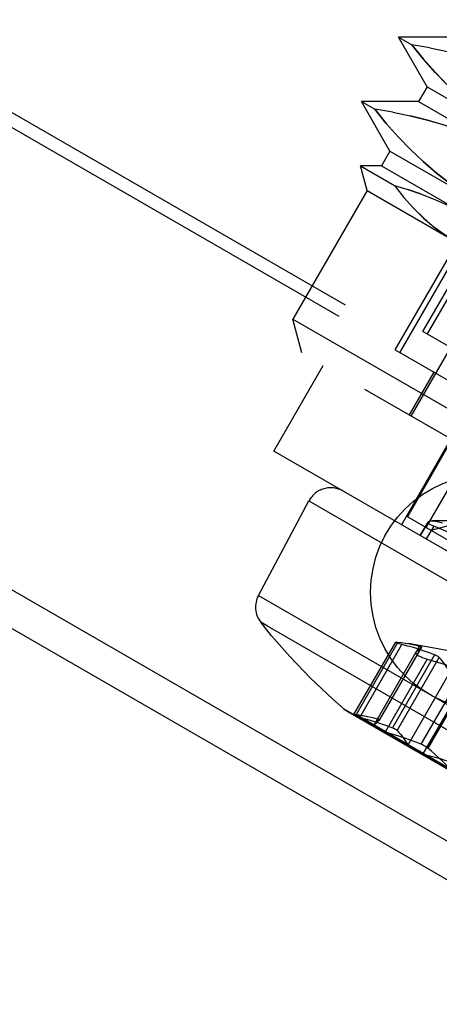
# Model space of a CAD drawing. Header units: inches. Extents: x 0 to 82.5, y 0 to 53.4.
# Tile 7 of 128: x 15.618 to 15.951, y 25.847 to 26.63. Entities that reach past the tile are written whole.
import ezdxf

# ---------------------------------------------------------------- set-up
doc = ezdxf.new("R2010")
doc.units = ezdxf.units.IN
doc.header["$LTSCALE"] = 4.538835
doc.header["$MEASUREMENT"] = 0
doc.linetypes.add('HIDDEN', pattern=[0.2, 0.1, -0.1])
doc.layers.get('0').update_dxf_attribs({"linetype": 'CONTINUOUS'})
doc.layers.add('DEFAULT_2', color=8, linetype='HIDDEN')
doc.layers.add('DOOR_ASSEMBLY', color=7, linetype='CONTINUOUS')

msp = doc.modelspace()

# ---------------------------------------------------------------- linework, layer by layer
at = {"color": 3, "linetype": 'Continuous'}
msp.add_line((3.47769, 33.15091), (16.65029, 25.5457), dxfattribs=at)
at = {"layer": 'DEFAULT_2', "color": 8, "linetype": 'HIDDEN'}
for p, q in [((3.69102, 33.43832), (16.79254, 25.87416)), ((3.68581, 33.4293), (16.78733, 25.86514))]:
    msp.add_line(p, q, dxfattribs=at)
at = {"layer": 'DOOR_ASSEMBLY', "color": 3, "linetype": 'Continuous'}
msp.add_line((3.25255, 33.31163), (16.90111, 25.43163), dxfattribs=at)
at = {"layer": 'DOOR_ASSEMBLY', "color": 8, "linetype": 'HIDDEN'}
for p, q in [((15.96414, 26.61592), (15.91868, 26.61592)), ((15.91868, 26.61592), (15.9293, 26.60979)), ((15.94141, 26.57655), (15.91868, 26.61592)), ((15.94362, 26.60744), (15.9293, 26.60979)), ((15.94361, 26.60744), (15.95762, 26.60456)), ((15.94141, 26.57655), (15.93461, 26.56478)), ((15.94141, 26.57655), (16.41874, 26.30096)), ((15.93461, 26.56478), (15.88915, 26.56478)), ((15.88915, 26.56478), (15.89977, 26.55865)), ((15.91188, 26.52541), (15.88915, 26.56478)), ((15.91409, 26.55629), (15.89977, 26.55865)), ((15.93461, 26.56478), (16.41195, 26.28919)), ((15.93814, 26.38193), (16.04247, 26.56263)), ((16.04585, 26.56068), (15.94152, 26.37998)), ((15.91408, 26.55629), (15.92809, 26.55342)), ((15.91188, 26.52541), (15.90508, 26.51364)), ((15.91188, 26.52541), (16.38921, 26.24982)), ((16.0082, 26.51878), (15.91962, 26.36535)), ((15.90508, 26.51364), (15.88844, 26.51364)), ((15.88844, 26.51364), (15.91554, 26.49799)), ((15.89372, 26.49395), (15.88844, 26.51364)), ((15.90508, 26.51364), (16.38242, 26.23805)), ((15.9161, 26.36738), (15.99498, 26.50399)), ((15.91554, 26.49799), (15.92291, 26.48855)), ((15.93625, 26.49131), (15.926, 26.49485)), ((15.89372, 26.49395), (15.83466, 26.39167)), ((15.89372, 26.49395), (16.37105, 26.21836)), ((15.93055, 26.47992), (15.92289, 26.48858)), ((15.93625, 26.49131), (15.94633, 26.48738)), ((15.83466, 26.39167), (16.312, 26.11608)), ((15.84187, 26.36478), (15.83466, 26.39167)), ((15.96426, 26.36685), (15.93814, 26.38193)), ((16.28511, 26.10887), (15.84187, 26.36478)), ((15.9161, 26.36738), (16.25024, 26.17446)), ((15.92881, 26.31458), (15.96031, 26.36913)), ((15.81954, 26.28674), (15.85891, 26.35493)), ((15.94679, 26.34966), (15.9271, 26.31556)), ((15.96035, 26.29637), (15.92098, 26.22818)), ((15.9612, 26.29588), (15.92577, 26.23451)), ((16.17356, 26.08235), (15.81954, 26.28674)), ((15.97588, 26.28741), (15.94044, 26.22603)), ((15.80734, 26.17197), (15.84747, 26.24713)), ((15.84747, 26.24713), (16.18043, 26.0549)), ((16.13034, 26.1164), (15.92577, 26.23451)), ((15.94219, 26.23022), (15.93582, 26.21961)), ((15.93583, 26.21961), (15.94226, 26.2303)), ((15.94226, 26.2303), (15.94219, 26.23022)), ((15.96603, 26.22944), (15.94452, 26.22368)), ((15.9671, 26.23129), (15.9454, 26.23129)), ((15.94672, 26.22709), (15.94056, 26.21688)), ((15.80734, 26.17197), (16.13539, 25.98257)), ((15.8092, 26.15057), (16.11593, 25.97348)), ((15.81466, 26.14742), (15.8092, 26.15057)), ((15.91623, 26.13476), (15.88295, 26.07711)), ((15.91816, 26.13477), (15.88471, 26.07683)), ((15.88794, 26.07496), (15.92139, 26.1329)), ((15.89899, 26.06846), (15.93544, 26.13157)), ((15.89906, 26.06854), (15.93251, 26.12648)), ((15.93687, 26.13075), (15.9034, 26.07278)), ((15.93691, 26.13079), (15.90344, 26.07283)), ((15.99675, 26.12124), (15.92649, 26.13363)), ((15.93251, 26.12648), (15.93243, 26.12638)), ((15.93691, 26.1308), (15.93687, 26.13075)), ((15.94159, 26.12124), (15.90814, 26.0633)), ((15.94731, 26.12472), (15.91384, 26.06675)), ((15.91765, 26.06456), (15.95111, 26.12252)), ((15.95953, 26.11088), (15.92608, 26.05294)), ((15.93676, 26.05353), (15.97022, 26.11149)), ((15.93839, 26.04583), (15.97185, 26.10377)), ((15.97545, 26.10847), (15.94199, 26.0505)), ((15.87552, 26.08149), (15.87815, 26.07998)), ((15.92974, 26.05019), (15.87552, 26.08149)), ((16.02294, 25.99638), (15.87815, 26.07998)), ((16.01972, 25.99787), (15.87843, 26.07944)), ((15.88471, 26.07683), (15.88333, 26.07708)), ((15.88553, 26.07671), (15.88471, 26.07683)), ((15.89307, 26.07566), (15.88485, 26.07711)), ((16.01448, 26.00226), (15.88485, 26.07711)), ((15.88794, 26.07496), (15.88917, 26.07461)), ((15.9034, 26.07278), (15.90345, 26.07283)), ((15.89899, 26.06846), (15.89906, 26.06854)), ((15.89906, 26.06854), (15.89928, 26.06878)), ((15.90949, 26.06288), (15.90814, 26.0633)), ((15.92571, 26.05352), (15.92608, 26.05294)), ((15.93839, 26.04583), (15.93956, 26.04552))]:
    msp.add_line(p, q, dxfattribs=at)
for points in [[(15.99992, 26.54321), (15.98882, 26.55092), (15.97813, 26.55925), (15.96777, 26.5682), (15.95771, 26.57776), (15.94796, 26.58791), (15.93849, 26.59858), (15.9293, 26.60979)], [(15.9293, 26.60979), (15.9385, 26.59856), (15.94798, 26.58788), (15.95775, 26.57772), (15.96782, 26.56814), (15.97818, 26.55919), (15.98887, 26.55088)], [(15.97039, 26.49207), (15.95929, 26.49978), (15.9486, 26.5081), (15.93824, 26.51705), (15.92819, 26.52662), (15.91844, 26.53676), (15.90896, 26.54743), (15.89977, 26.55865)], [(15.89977, 26.55865), (15.90897, 26.54742), (15.91846, 26.53674), (15.92822, 26.52658), (15.93829, 26.517), (15.94865, 26.50805), (15.95935, 26.49973)], [(15.92805, 26.55343), (15.94171, 26.55005), (15.95502, 26.54613), (15.96796, 26.54163), (15.98052, 26.53653)], [(15.98058, 26.53651), (15.96804, 26.54161), (15.9551, 26.54612), (15.94177, 26.55004), (15.92809, 26.55342)], [(15.91554, 26.49799), (15.92603, 26.49483), (15.93629, 26.4913)], [(15.9463, 26.48739), (15.95613, 26.48308), (15.96568, 26.47837), (15.97499, 26.47328)], [(15.96362, 26.45359), (15.95501, 26.45897), (15.94663, 26.46516), (15.93845, 26.47216), (15.93052, 26.47997)], [(15.93055, 26.47992), (15.93849, 26.47212), (15.94667, 26.46514), (15.95504, 26.45896)], [(15.94219, 26.23022), (15.94213, 26.22992), (15.94235, 26.22947), (15.94293, 26.22896), (15.94386, 26.22838), (15.94512, 26.22776), (15.94672, 26.22709)], [(15.94226, 26.2303), (15.94275, 26.23072), (15.94341, 26.23102), (15.94422, 26.23121), (15.94519, 26.23129), (15.9454, 26.23129)], [(15.9454, 26.23129), (15.94632, 26.23125), (15.9476, 26.23111)], [(15.9476, 26.23111), (15.94847, 26.23096), (15.9494, 26.23078), (15.95038, 26.23055), (15.95142, 26.23027), (15.95251, 26.22996), (15.95365, 26.2296)], [(16.08365, 26.14804), (16.0769, 26.15271), (16.06991, 26.15746), (16.06271, 26.16226), (16.05533, 26.16708), (16.04782, 26.17191), (16.04019, 26.17672), (16.03247, 26.1815), (16.02473, 26.1862), (16.01707, 26.19076), (16.00948, 26.19519), (16.00196, 26.19949), (15.9946, 26.2036), (15.98748, 26.20747), (15.98062, 26.21111), (15.97402, 26.21451), (15.96776, 26.21764), (15.96186, 26.22047), (15.95637, 26.223), (15.95131, 26.22521), (15.94672, 26.22709)], [(15.87552, 26.08149), (15.86646, 26.0894), (15.84867, 26.10616), (15.83227, 26.12326), (15.81779, 26.13992), (15.8092, 26.15057)], [(15.91623, 26.13476), (15.91637, 26.13483), (15.91669, 26.13486)], [(15.92139, 26.1329), (15.92022, 26.13321), (15.91917, 26.13352), (15.91826, 26.1338), (15.9175, 26.13406), (15.91691, 26.13429), (15.9165, 26.13448), (15.91627, 26.13464), (15.91623, 26.13476)], [(15.91669, 26.13486), (15.91687, 26.13486), (15.91707, 26.13485), (15.91731, 26.13484), (15.91756, 26.13482), (15.91785, 26.1348), (15.91816, 26.13477)], [(15.91816, 26.13477), (15.92127, 26.13441), (15.9243, 26.13399), (15.92665, 26.1336)], [(15.94731, 26.12472), (15.94329, 26.12624), (15.93915, 26.12769), (15.93489, 26.12907), (15.93051, 26.1304), (15.92601, 26.13168), (15.92139, 26.1329)], [(15.92723, 26.1335), (15.93006, 26.13294), (15.9328, 26.13229), (15.93544, 26.13157)], [(15.93687, 26.13075), (15.93629, 26.13028), (15.93566, 26.12971), (15.93496, 26.12904), (15.93419, 26.12827), (15.93338, 26.12742), (15.93251, 26.12648)], [(15.93544, 26.13157), (15.93572, 26.13149), (15.93597, 26.1314), (15.93619, 26.13132), (15.93638, 26.13125), (15.93655, 26.13117), (15.93668, 26.1311)], [(15.93668, 26.1311), (15.93679, 26.13103), (15.93687, 26.13097), (15.93691, 26.13091), (15.93693, 26.13085), (15.93691, 26.1308)], [(15.93243, 26.12638), (15.93238, 26.12627), (15.93236, 26.12615), (15.93237, 26.12602), (15.93241, 26.12589), (15.93247, 26.12575)], [(15.93247, 26.12575), (15.93276, 26.12536), (15.93323, 26.12494), (15.93385, 26.12448), (15.93463, 26.12401), (15.93555, 26.12353), (15.93659, 26.12304), (15.93773, 26.12256), (15.93896, 26.12209), (15.94025, 26.12165), (15.94159, 26.12124)], [(15.94159, 26.12124), (15.94668, 26.11974), (15.95164, 26.1182), (15.95648, 26.11661), (15.96119, 26.11497), (15.96577, 26.11326), (15.97022, 26.11149)], [(15.95111, 26.12252), (15.95072, 26.12288), (15.95023, 26.12325), (15.94963, 26.12362), (15.94894, 26.12399), (15.94816, 26.12436), (15.94731, 26.12472)], [(15.95953, 26.11088), (15.95818, 26.1131), (15.95682, 26.11521), (15.95543, 26.11722), (15.95402, 26.11911), (15.95258, 26.12087), (15.95111, 26.12252)], [(15.88333, 26.07708), (15.88305, 26.07713), (15.88295, 26.07711)], [(15.88295, 26.07711), (15.88302, 26.07703), (15.88327, 26.07688), (15.88368, 26.07666), (15.88426, 26.07638), (15.88498, 26.07604), (15.88585, 26.07569), (15.88684, 26.07532), (15.88794, 26.07496)], [(15.8932, 26.07564), (15.89136, 26.07594), (15.88849, 26.07636), (15.88553, 26.07671)], [(15.88917, 26.07461), (15.89355, 26.07343), (15.89783, 26.07221), (15.902, 26.07093), (15.90606, 26.0696), (15.91001, 26.06821), (15.91384, 26.06675)], [(15.90197, 26.07361), (15.89945, 26.0743), (15.89685, 26.07492), (15.89415, 26.07546), (15.8932, 26.07564)], [(15.89928, 26.06878), (15.9001, 26.06966), (15.90087, 26.07045), (15.90159, 26.07117), (15.90225, 26.0718), (15.90285, 26.07234), (15.9034, 26.07278)], [(15.90322, 26.07314), (15.90308, 26.07321), (15.90292, 26.07328), (15.90272, 26.07336), (15.9025, 26.07344), (15.90225, 26.07352), (15.90197, 26.07361)], [(15.90345, 26.07283), (15.90346, 26.07289), (15.90345, 26.07294), (15.9034, 26.073), (15.90332, 26.07307), (15.90322, 26.07314)], [(15.89911, 26.06797), (15.89903, 26.06808), (15.89897, 26.06818), (15.89895, 26.06828), (15.89896, 26.06837), (15.89899, 26.06846)], [(15.90814, 26.0633), (15.90688, 26.06375), (15.90564, 26.06426), (15.90446, 26.0648), (15.90335, 26.06535), (15.90232, 26.0659), (15.90141, 26.06641), (15.90061, 26.06688), (15.89995, 26.06729), (15.89945, 26.06766), (15.89911, 26.06797)], [(15.91384, 26.06675), (15.9147, 26.0664), (15.91547, 26.06603), (15.91617, 26.06566), (15.91676, 26.06529), (15.91726, 26.06492), (15.91765, 26.06456)], [(15.91765, 26.06456), (15.91905, 26.06299), (15.92043, 26.06131), (15.92178, 26.05951), (15.92311, 26.05761), (15.92442, 26.05562), (15.92571, 26.05352)], [(15.93676, 26.05353), (15.93251, 26.05522), (15.92814, 26.05685), (15.92365, 26.05843), (15.91905, 26.05996), (15.91433, 26.06144), (15.90949, 26.06288)], [(15.92608, 26.05294), (15.92656, 26.05238), (15.9272, 26.0518), (15.92801, 26.05119), (15.92896, 26.05056), (15.93001, 26.04991), (15.93115, 26.04924), (15.93234, 26.04856), (15.93357, 26.0479), (15.93481, 26.04727), (15.93603, 26.0467), (15.93724, 26.04622), (15.93839, 26.04583)], [(15.94199, 26.0505), (15.94126, 26.05106), (15.94046, 26.05161), (15.93959, 26.05213), (15.93868, 26.05263), (15.93773, 26.0531), (15.93676, 26.05353)], [(15.95978, 26.03385), (15.9568, 26.03692), (15.95383, 26.03988), (15.95087, 26.04272), (15.94791, 26.04544), (15.94495, 26.04803), (15.94199, 26.0505)], [(15.93956, 26.04552), (15.94371, 26.04448), (15.94775, 26.04338), (15.9517, 26.04224), (15.95553, 26.04104), (15.95926, 26.03977), (15.96288, 26.03845)]]:
    msp.add_lwpolyline(points, dxfattribs=at)
at = {"layer": 'DOOR_ASSEMBLY', "color": 3, "linetype": 'Continuous'}
msp.add_circle((15.99052, 26.17445), 0.094, dxfattribs=at)
at = {"layer": 'DOOR_ASSEMBLY', "color": 8, "linetype": 'HIDDEN'}
for centre, start, end in [((15.86483, 26.23787), 60, 151.90915), ((15.82471, 26.1627), 151.90915, 218.0242), ((15.88827, 26.09649), 229.63833, 260)]:
    msp.add_arc(centre, 0.01969, start, end, dxfattribs=at)

doc.saveas('drawing.dxf')
